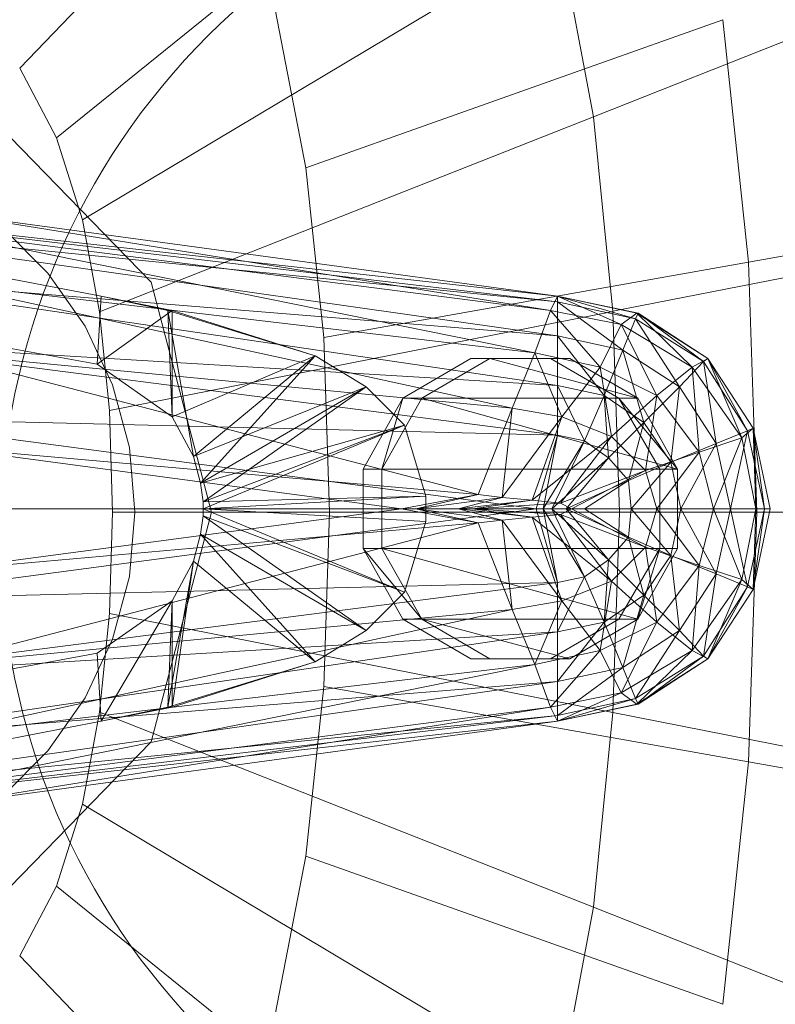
# Model space of a CAD drawing. Header units: metres. Extents: x 391.1 to 430.4, y 12.7 to 28.9.
# Tile 40 of 165: x 401.6247 to 401.6781, y 26.5833 to 26.6528. Entities that reach past the tile are written whole.
import ezdxf

# ---------------------------------------------------------------- set-up
doc = ezdxf.new("R2010")
doc.units = ezdxf.units.M
doc.layers.add('02_MOBILIARIO', color=7, linetype='Continuous', lineweight=18)
doc.layers.add('A-DETL-____-MBND', color=7, linetype='Continuous', lineweight=18)

# ---------------------------------------------------------------- blocks, each defined once
blk = doc.blocks.new('Family - Rentamans PB-155389-01_FON_P0')
at = {"layer": 'A-DETL-____-MBND', "color": 253, "true_color": 0xaaaaaa}
for p, q in [((0.162182, 0.24466), (0.132816, 0.214085)), ((0.167313, 0.23496), (0.135413, 0.209176)), ((0.170917, 0.223503), (0.137237, 0.203378)), ((0.170917, 0.223503), (0.173303, 0.210661)), ((0.203725, 0.222691), (0.173303, 0.210661)), ((0.150843, 0.218224), (0.153017, 0.207046)), ((0.153017, 0.207046), (0.182451, 0.217515)), ((0.182451, 0.217515), (0.184252, 0.200404)), ((0.132816, 0.214085), (0.135413, 0.209176)), ((0.130522, 0.210876), (0.142104, 0.198992)), ((0.142104, 0.198992), (0.130522, 0.210876)), ((0.173303, 0.210661), (0.138444, 0.196879)), ((0.173303, 0.210661), (0.174683, 0.196925)), ((0.135413, 0.209176), (0.137237, 0.203378)), ((0.086572, 0.207986), (0.138572, 0.197986)), ((0.086572, 0.207986), (0.138572, 0.197986)), ((0.153017, 0.207046), (0.154275, 0.195088)), ((0.110771, 0.204686), (0.170771, 0.197587)), ((0.110771, 0.204686), (0.170771, 0.197986)), ((0.170771, 0.197986), (0.110771, 0.204686)), ((0.184252, 0.200404), (0.206894, 0.204419)), ((0.126771, 0.203986), (0.170771, 0.197986)), ((0.126771, 0.203986), (0.170271, 0.196986)), ((0.138271, 0.193186), (0.082271, 0.203486)), ((0.138271, 0.193186), (0.082271, 0.203486)), ((0.113771, 0.203287), (0.170771, 0.195186)), ((0.170771, 0.197587), (0.113771, 0.203287)), ((0.137237, 0.203378), (0.138444, 0.196879)), ((0.205701, 0.203031), (0.174683, 0.196926)), ((0.126771, 0.202587), (0.170271, 0.196986)), ((0.169172, 0.193986), (0.126771, 0.202587)), ((0.131575, 0.202867), (0.13481, 0.199631)), ((0.131575, 0.202867), (0.13481, 0.199631)), ((0.184252, 0.200404), (0.154275, 0.195088)), ((0.184252, 0.200404), (0.184846, 0.182758)), ((0.13481, 0.199631), (0.137435, 0.195883)), ((0.13481, 0.199631), (0.137435, 0.195883)), ((0.117771, 0.199486), (0.170771, 0.191686)), ((0.117771, 0.199486), (0.170771, 0.195186)), ((0.126771, 0.198986), (0.169172, 0.193986)), ((0.167572, 0.190087), (0.126771, 0.198986)), ((0.142104, 0.198992), (0.146343, 0.182758)), ((0.146343, 0.182758), (0.142104, 0.198992)), ((0.138572, 0.197986), (0.138271, 0.193186)), ((0.143271, 0.196986), (0.138572, 0.197986)), ((0.138572, 0.197986), (0.143572, 0.196986)), ((0.143271, 0.196986), (0.138572, 0.197986)), ((0.170271, 0.196986), (0.170771, 0.197986)), ((0.170771, 0.197986), (0.170771, 0.197587)), ((0.170771, 0.197986), (0.176271, 0.196386)), ((0.170771, 0.197986), (0.176372, 0.196787)), ((0.176372, 0.196787), (0.170771, 0.197986)), ((0.170771, 0.197986), (0.176472, 0.196787)), ((0.175271, 0.195986), (0.170771, 0.197986)), ((0.170771, 0.197587), (0.170771, 0.195186)), ((0.170771, 0.197587), (0.175372, 0.194186)), ((0.176271, 0.196386), (0.170771, 0.197587)), ((0.143572, 0.196986), (0.138271, 0.193186)), ((0.138444, 0.196879), (0.139142, 0.189927)), ((0.174683, 0.196924), (0.139142, 0.189927)), ((0.143271, 0.196986), (0.143572, 0.196986)), ((0.153672, 0.193787), (0.143271, 0.196986)), ((0.145072, 0.186686), (0.143271, 0.196986)), ((0.143572, 0.189486), (0.143271, 0.196986)), ((0.153672, 0.193787), (0.143572, 0.196986)), ((0.143572, 0.196986), (0.153672, 0.193787)), ((0.143572, 0.196986), (0.143572, 0.189486)), ((0.169172, 0.193986), (0.170271, 0.196986)), ((0.170271, 0.196986), (0.175271, 0.195986)), ((0.170271, 0.196986), (0.173771, 0.192986)), ((0.174683, 0.196924), (0.175138, 0.182758)), ((0.175271, 0.195986), (0.176372, 0.196787)), ((0.176472, 0.196787), (0.176271, 0.196386)), ((0.176372, 0.196787), (0.176472, 0.196787)), ((0.176372, 0.196787), (0.181372, 0.193587)), ((0.180271, 0.192986), (0.176372, 0.196787)), ((0.176472, 0.196787), (0.181072, 0.193386)), ((0.181372, 0.193587), (0.176472, 0.196787)), ((0.176472, 0.196787), (0.181372, 0.193587)), ((0.176271, 0.196386), (0.175372, 0.194186)), ((0.176271, 0.196386), (0.179372, 0.191587)), ((0.181072, 0.193386), (0.176271, 0.196386)), ((0.137435, 0.195883), (0.139368, 0.191736)), ((0.137435, 0.195883), (0.139368, 0.191736)), ((0.173771, 0.192986), (0.175271, 0.195986)), ((0.175271, 0.195986), (0.180271, 0.192986)), ((0.177771, 0.190986), (0.175271, 0.195986)), ((0.170771, 0.191686), (0.119472, 0.194787)), ((0.119472, 0.194787), (0.170771, 0.188186)), ((0.154275, 0.195088), (0.15469, 0.182758)), ((0.170771, 0.195186), (0.170771, 0.191686)), ((0.170771, 0.195186), (0.174072, 0.190986)), ((0.170771, 0.195186), (0.175372, 0.194186)), ((0.126771, 0.193986), (0.167572, 0.190087)), ((0.165172, 0.183986), (0.126771, 0.193986)), ((0.167572, 0.190087), (0.169172, 0.193986)), ((0.169172, 0.193986), (0.173771, 0.192986)), ((0.171072, 0.189486), (0.169172, 0.193986)), ((0.175372, 0.194186), (0.174072, 0.190986)), ((0.175372, 0.194186), (0.176872, 0.189087)), ((0.175372, 0.194186), (0.179372, 0.191587)), ((0.153672, 0.193787), (0.143572, 0.189486)), ((0.153672, 0.193787), (0.145072, 0.186686)), ((0.145072, 0.186686), (0.153672, 0.193787)), ((0.145572, 0.184787), (0.153672, 0.193787)), ((0.153672, 0.193787), (0.157271, 0.191587)), ((0.157271, 0.191587), (0.153672, 0.193787)), ((0.164649, 0.193587), (0.159855, 0.190787)), ((0.161193, 0.190787), (0.165987, 0.193587)), ((0.165987, 0.193587), (0.164649, 0.193587)), ((0.17028, 0.193587), (0.164649, 0.193587)), ((0.176443, 0.190787), (0.165987, 0.193587)), ((0.165987, 0.193587), (0.171634, 0.193587)), ((0.171634, 0.193587), (0.17028, 0.193587)), ((0.175089, 0.190787), (0.17028, 0.193587)), ((0.176443, 0.190787), (0.171634, 0.193587)), ((0.181072, 0.193386), (0.179372, 0.191587)), ((0.180271, 0.192986), (0.181372, 0.193587)), ((0.181372, 0.193587), (0.181072, 0.193386)), ((0.181072, 0.193386), (0.181972, 0.187587)), ((0.184172, 0.188486), (0.181072, 0.193386)), ((0.181372, 0.193587), (0.184172, 0.188486)), ((0.181372, 0.193587), (0.184572, 0.188686)), ((0.184572, 0.188686), (0.181372, 0.193587)), ((0.183771, 0.187986), (0.181372, 0.193587)), ((0.138271, 0.193186), (0.143572, 0.189486)), ((0.138271, 0.193186), (0.143572, 0.189486)), ((0.171072, 0.189486), (0.173771, 0.192986)), ((0.173771, 0.192986), (0.177771, 0.190986)), ((0.173771, 0.192986), (0.174572, 0.188087)), ((0.177771, 0.190986), (0.180271, 0.192986)), ((0.180271, 0.192986), (0.183771, 0.187986)), ((0.180771, 0.186986), (0.180271, 0.192986)), ((0.139368, 0.191736), (0.140553, 0.187316)), ((0.139368, 0.191736), (0.140553, 0.187316)), ((0.157271, 0.191587), (0.145072, 0.186686)), ((0.157271, 0.191587), (0.145572, 0.184787)), ((0.145572, 0.184787), (0.157271, 0.191587)), ((0.145771, 0.183486), (0.157271, 0.191587)), ((0.157271, 0.191587), (0.159972, 0.188886)), ((0.159972, 0.188886), (0.157271, 0.191587)), ((0.170771, 0.191686), (0.170771, 0.188186)), ((0.174072, 0.190986), (0.170771, 0.191686)), ((0.170771, 0.191686), (0.172672, 0.187787)), ((0.179372, 0.191587), (0.176872, 0.189087)), ((0.179372, 0.191587), (0.178771, 0.186287)), ((0.179372, 0.191587), (0.181972, 0.187587)), ((0.159855, 0.190787), (0.157048, 0.185787)), ((0.159855, 0.190787), (0.158371, 0.185787)), ((0.158371, 0.185787), (0.161193, 0.190787)), ((0.159855, 0.190787), (0.161193, 0.190787)), ((0.161193, 0.190787), (0.176443, 0.190787)), ((0.179251, 0.185787), (0.161193, 0.190787)), ((0.174072, 0.190986), (0.172672, 0.187787)), ((0.176872, 0.189087), (0.174072, 0.190986)), ((0.174072, 0.190986), (0.174372, 0.186587)), ((0.174572, 0.188087), (0.177771, 0.190986)), ((0.176443, 0.190787), (0.175089, 0.190787)), ((0.179251, 0.185787), (0.175089, 0.190787)), ((0.177996, 0.185787), (0.175089, 0.190787)), ((0.179251, 0.185787), (0.176443, 0.190787)), ((0.176972, 0.185686), (0.177771, 0.190986)), ((0.177771, 0.190986), (0.180771, 0.186986)), ((0.139142, 0.189927), (0.139373, 0.182758)), ((0.165172, 0.183986), (0.167572, 0.190087)), ((0.166872, 0.183787), (0.167572, 0.190087)), ((0.167572, 0.190087), (0.171072, 0.189486)), ((0.170771, 0.188186), (0.120972, 0.189386)), ((0.120972, 0.189386), (0.169271, 0.182986)), ((0.143572, 0.189486), (0.145072, 0.186686)), ((0.143572, 0.189486), (0.145072, 0.186686)), ((0.166872, 0.183787), (0.171072, 0.189486)), ((0.168972, 0.183587), (0.171072, 0.189486)), ((0.171072, 0.189486), (0.174572, 0.188087)), ((0.176872, 0.189087), (0.174372, 0.186587)), ((0.176872, 0.189087), (0.175771, 0.184986)), ((0.178771, 0.186287), (0.176872, 0.189087)), ((0.159972, 0.188886), (0.145572, 0.184787)), ((0.159972, 0.188886), (0.145771, 0.183486)), ((0.145771, 0.182986), (0.159972, 0.188886)), ((0.145771, 0.183486), (0.159972, 0.188886)), ((0.159972, 0.188886), (0.161472, 0.183886)), ((0.161472, 0.183886), (0.159972, 0.188886)), ((0.184172, 0.188486), (0.181972, 0.187587)), ((0.184172, 0.188486), (0.182972, 0.182986)), ((0.183771, 0.187986), (0.184572, 0.188686)), ((0.184572, 0.188686), (0.184172, 0.188486)), ((0.185372, 0.182986), (0.184172, 0.188486)), ((0.184572, 0.188686), (0.185771, 0.182986)), ((0.185771, 0.182986), (0.184572, 0.188686)), ((0.184572, 0.188686), (0.185372, 0.182986)), ((0.184572, 0.188686), (0.184771, 0.182986)), ((0.168972, 0.183587), (0.174572, 0.188087)), ((0.170771, 0.188186), (0.169271, 0.182986)), ((0.170771, 0.188186), (0.169771, 0.182986)), ((0.172672, 0.187787), (0.169771, 0.182986)), ((0.172672, 0.187787), (0.170372, 0.182986)), ((0.172672, 0.187787), (0.170771, 0.188186)), ((0.174572, 0.188087), (0.170972, 0.183386)), ((0.174372, 0.186587), (0.172672, 0.187787)), ((0.174572, 0.188087), (0.176972, 0.185686)), ((0.180771, 0.186986), (0.183771, 0.187986)), ((0.181771, 0.182986), (0.183771, 0.187986)), ((0.183771, 0.187986), (0.184771, 0.182986)), ((0.126771, 0.187386), (0.165172, 0.183986)), ((0.159771, 0.182986), (0.126771, 0.187386)), ((0.140553, 0.187316), (0.140951, 0.182758)), ((0.140553, 0.187316), (0.140951, 0.182758)), ((0.181972, 0.187587), (0.178771, 0.186287)), ((0.181972, 0.187587), (0.179472, 0.182986)), ((0.181972, 0.187587), (0.182972, 0.182986)), ((0.145072, 0.186686), (0.145572, 0.184787)), ((0.145072, 0.186686), (0.145572, 0.184787)), ((0.174372, 0.186587), (0.170372, 0.182986)), ((0.174372, 0.186587), (0.171372, 0.182986)), ((0.175771, 0.184986), (0.174372, 0.186587)), ((0.176972, 0.185686), (0.180771, 0.186986)), ((0.177771, 0.182986), (0.180771, 0.186986)), ((0.180771, 0.186986), (0.181771, 0.182986)), ((0.157048, 0.185787), (0.158371, 0.185787)), ((0.157048, 0.185787), (0.157048, 0.180186)), ((0.158371, 0.185787), (0.179251, 0.185787)), ((0.158371, 0.180186), (0.158371, 0.185787)), ((0.170972, 0.183386), (0.176972, 0.185686)), ((0.171771, 0.182986), (0.176972, 0.185686)), ((0.178771, 0.186287), (0.175771, 0.184986)), ((0.178771, 0.186287), (0.175972, 0.182986)), ((0.176972, 0.185686), (0.177771, 0.182986)), ((0.177996, 0.180186), (0.177996, 0.185787)), ((0.177996, 0.185787), (0.179251, 0.185787)), ((0.179472, 0.182986), (0.178771, 0.186287)), ((0.179251, 0.180186), (0.179251, 0.185787)), ((0.175771, 0.184986), (0.171372, 0.182986)), ((0.175771, 0.184986), (0.172672, 0.182986)), ((0.175972, 0.182986), (0.175771, 0.184986)), ((0.145572, 0.184787), (0.145771, 0.183486)), ((0.145572, 0.184787), (0.145771, 0.183486)), ((0.161472, 0.183886), (0.145771, 0.183486)), ((0.145771, 0.182986), (0.161472, 0.183886)), ((0.159771, 0.182986), (0.165172, 0.183986)), ((0.160771, 0.182986), (0.165172, 0.183986)), ((0.160771, 0.182986), (0.166872, 0.183787)), ((0.161472, 0.182087), (0.161472, 0.183886)), ((0.161472, 0.183886), (0.161472, 0.182087)), ((0.163771, 0.182986), (0.166872, 0.183787)), ((0.163771, 0.182986), (0.168972, 0.183587)), ((0.164771, 0.182986), (0.168972, 0.183587)), ((0.165172, 0.183986), (0.166872, 0.183787)), ((0.166872, 0.183787), (0.168972, 0.183587)), ((0.168972, 0.183587), (0.170972, 0.183386)), ((0.169271, 0.182986), (0.120972, 0.176587)), ((0.169271, 0.182986), (0.121771, 0.182986)), ((0.126771, 0.178587), (0.159771, 0.182986)), ((0.126872, 0.182986), (0.159771, 0.182986)), ((0.145771, 0.183486), (0.145771, 0.182986)), ((0.145771, 0.183486), (0.145771, 0.182986)), ((0.145771, 0.182986), (0.161472, 0.182087)), ((0.161472, 0.182087), (0.145771, 0.182986)), ((0.145771, 0.182486), (0.145771, 0.182986)), ((0.145771, 0.182986), (0.145771, 0.182486)), ((0.145771, 0.182986), (0.159972, 0.177087)), ((0.159972, 0.177087), (0.145771, 0.182986)), ((0.159771, 0.182986), (0.160771, 0.182986)), ((0.165172, 0.181986), (0.159771, 0.182986)), ((0.165172, 0.181986), (0.160771, 0.182986)), ((0.160771, 0.182986), (0.163771, 0.182986)), ((0.166872, 0.182186), (0.160771, 0.182986)), ((0.166872, 0.182186), (0.163771, 0.182986)), ((0.163771, 0.182986), (0.164771, 0.182986)), ((0.168972, 0.182386), (0.163771, 0.182986)), ((0.164771, 0.182986), (0.170972, 0.183386)), ((0.168972, 0.182386), (0.164771, 0.182986)), ((0.164771, 0.182986), (0.171771, 0.182986)), ((0.170972, 0.182587), (0.164771, 0.182986)), ((0.169771, 0.182986), (0.169271, 0.182986)), ((0.169271, 0.182986), (0.170771, 0.177787)), ((0.169771, 0.182986), (0.170771, 0.177787)), ((0.170372, 0.182986), (0.169771, 0.182986)), ((0.169771, 0.182986), (0.172672, 0.178186)), ((0.170372, 0.182986), (0.172672, 0.178186)), ((0.171372, 0.182986), (0.170372, 0.182986)), ((0.170372, 0.182986), (0.174372, 0.179386)), ((0.170972, 0.183386), (0.171771, 0.182986)), ((0.170972, 0.182587), (0.171771, 0.182986)), ((0.171372, 0.182986), (0.174372, 0.179386)), ((0.172672, 0.182986), (0.171372, 0.182986)), ((0.171372, 0.182986), (0.175771, 0.180986)), ((0.171771, 0.182986), (0.177771, 0.182986)), ((0.171771, 0.182986), (0.176972, 0.180287)), ((0.175972, 0.182986), (0.172672, 0.182986)), ((0.172672, 0.182986), (0.175771, 0.180986)), ((0.175972, 0.182986), (0.175771, 0.180986)), ((0.179472, 0.182986), (0.175972, 0.182986)), ((0.178771, 0.179686), (0.175972, 0.182986)), ((0.176972, 0.180287), (0.177771, 0.182986)), ((0.177771, 0.182986), (0.181771, 0.182986)), ((0.177771, 0.182986), (0.180771, 0.178986)), ((0.179472, 0.182986), (0.178771, 0.179686)), ((0.182972, 0.182986), (0.179472, 0.182986)), ((0.181972, 0.178386), (0.179472, 0.182986)), ((0.180771, 0.178986), (0.181771, 0.182986)), ((0.181771, 0.182986), (0.184771, 0.182986)), ((0.181771, 0.182986), (0.183771, 0.177986)), ((0.182972, 0.182986), (0.181972, 0.178386)), ((0.185372, 0.182986), (0.182972, 0.182986)), ((0.182972, 0.182986), (0.184172, 0.177486)), ((0.184771, 0.182986), (0.183771, 0.177986)), ((0.185372, 0.182986), (0.184172, 0.177486)), ((0.184572, 0.177287), (0.185771, 0.182986)), ((0.185771, 0.182986), (0.184572, 0.177287)), ((0.184572, 0.177287), (0.185372, 0.182986)), ((0.184771, 0.182986), (0.184572, 0.177287)), ((0.184771, 0.182986), (0.185771, 0.182986)), ((0.185771, 0.182986), (0.185372, 0.182986)), ((0.139373, 0.182758), (0.139142, 0.175589)), ((0.175138, 0.182758), (0.139373, 0.182758)), ((0.140951, 0.182758), (0.140553, 0.1782)), ((0.140951, 0.182758), (0.140553, 0.1782)), ((0.146343, 0.182758), (0.142104, 0.166524)), ((0.142104, 0.166524), (0.146343, 0.182758)), ((0.145572, 0.181186), (0.145771, 0.182486)), ((0.145771, 0.182486), (0.145572, 0.181186)), ((0.159972, 0.177087), (0.145771, 0.182486)), ((0.145771, 0.182486), (0.159972, 0.177087)), ((0.145771, 0.182486), (0.157271, 0.174386)), ((0.157271, 0.174386), (0.145771, 0.182486)), ((0.15469, 0.182758), (0.154275, 0.170428)), ((0.184846, 0.182758), (0.15469, 0.182758)), ((0.165172, 0.181986), (0.166872, 0.182186)), ((0.166872, 0.182186), (0.168972, 0.182386)), ((0.167572, 0.175886), (0.166872, 0.182186)), ((0.171072, 0.176486), (0.166872, 0.182186)), ((0.168972, 0.182386), (0.170972, 0.182587)), ((0.171072, 0.176486), (0.168972, 0.182386)), ((0.174572, 0.177886), (0.168972, 0.182386)), ((0.170972, 0.182587), (0.176972, 0.180287)), ((0.174572, 0.177886), (0.170972, 0.182587)), ((0.175138, 0.182758), (0.174683, 0.168592)), ((0.206353, 0.182758), (0.175138, 0.182758)), ((0.184846, 0.182758), (0.184252, 0.165112)), ((0.207622, 0.182758), (0.184846, 0.182758)), ((0.126771, 0.178587), (0.165172, 0.181986)), ((0.126771, 0.171986), (0.165172, 0.181986)), ((0.159972, 0.177087), (0.161472, 0.182087)), ((0.161472, 0.182087), (0.159972, 0.177087)), ((0.167572, 0.175886), (0.165172, 0.181986)), ((0.145072, 0.179287), (0.145572, 0.181186)), ((0.145572, 0.181186), (0.145072, 0.179287)), ((0.157271, 0.174386), (0.145572, 0.181186)), ((0.145572, 0.181186), (0.157271, 0.174386)), ((0.145572, 0.181186), (0.153672, 0.172186)), ((0.153672, 0.172186), (0.145572, 0.181186)), ((0.175771, 0.180986), (0.174372, 0.179386)), ((0.175771, 0.180986), (0.176872, 0.176886)), ((0.175771, 0.180986), (0.178771, 0.179686)), ((0.157048, 0.180186), (0.158371, 0.180186)), ((0.157048, 0.180186), (0.161193, 0.175186)), ((0.157048, 0.180186), (0.159855, 0.175186)), ((0.158371, 0.180186), (0.179251, 0.180186)), ((0.161193, 0.175186), (0.158371, 0.180186)), ((0.158371, 0.180186), (0.176443, 0.175186)), ((0.174572, 0.177886), (0.176972, 0.180287)), ((0.175089, 0.175186), (0.177996, 0.180186)), ((0.176443, 0.175186), (0.179251, 0.180186)), ((0.176443, 0.175186), (0.177996, 0.180186)), ((0.176972, 0.180287), (0.180771, 0.178986)), ((0.176972, 0.180287), (0.177771, 0.174986)), ((0.179251, 0.180186), (0.177996, 0.180186)), ((0.174372, 0.179386), (0.172672, 0.178186)), ((0.174372, 0.179386), (0.174072, 0.174986)), ((0.174372, 0.179386), (0.176872, 0.176886)), ((0.178771, 0.179686), (0.176872, 0.176886)), ((0.181972, 0.178386), (0.178771, 0.179686)), ((0.178771, 0.179686), (0.179372, 0.174386)), ((0.143271, 0.168986), (0.145072, 0.179287)), ((0.143572, 0.176486), (0.145072, 0.179287)), ((0.145072, 0.179287), (0.143572, 0.176486)), ((0.145072, 0.179287), (0.143572, 0.168986)), ((0.153672, 0.172186), (0.145072, 0.179287)), ((0.145072, 0.179287), (0.153672, 0.172186)), ((0.177771, 0.174986), (0.180771, 0.178986)), ((0.180771, 0.178986), (0.180271, 0.172986)), ((0.180771, 0.178986), (0.183771, 0.177986)), ((0.140553, 0.1782), (0.139368, 0.17378)), ((0.140553, 0.1782), (0.139368, 0.17378)), ((0.172672, 0.178186), (0.170771, 0.177787)), ((0.172672, 0.178186), (0.170771, 0.174287)), ((0.172672, 0.178186), (0.174072, 0.174986)), ((0.181972, 0.178386), (0.179372, 0.174386)), ((0.183771, 0.177986), (0.180271, 0.172986)), ((0.181072, 0.172587), (0.181972, 0.178386)), ((0.183771, 0.177986), (0.181372, 0.172386)), ((0.184172, 0.177486), (0.181972, 0.178386)), ((0.183771, 0.177986), (0.184572, 0.177287)), ((0.170771, 0.177787), (0.119472, 0.171186)), ((0.170771, 0.177787), (0.120972, 0.176587)), ((0.170771, 0.177787), (0.170771, 0.174287)), ((0.174572, 0.177886), (0.171072, 0.176486)), ((0.174572, 0.177886), (0.173771, 0.172986)), ((0.177771, 0.174986), (0.174572, 0.177886)), ((0.184172, 0.177486), (0.181072, 0.172587)), ((0.184172, 0.177486), (0.181372, 0.172386)), ((0.181372, 0.172386), (0.184572, 0.177287)), ((0.184572, 0.177287), (0.181372, 0.172386)), ((0.184572, 0.177287), (0.184172, 0.177486)), ((0.157271, 0.174386), (0.159972, 0.177087)), ((0.159972, 0.177087), (0.157271, 0.174386)), ((0.176872, 0.176886), (0.174072, 0.174986)), ((0.176872, 0.176886), (0.175372, 0.171787)), ((0.176872, 0.176886), (0.179372, 0.174386)), ((0.126771, 0.171986), (0.167572, 0.175886)), ((0.126771, 0.166986), (0.167572, 0.175886)), ((0.138271, 0.172787), (0.143572, 0.176486)), ((0.143572, 0.176486), (0.138271, 0.172787)), ((0.138572, 0.167986), (0.143572, 0.176486)), ((0.143271, 0.168986), (0.143572, 0.176486)), ((0.143572, 0.176486), (0.143572, 0.168986)), ((0.167572, 0.175886), (0.171072, 0.176486)), ((0.169172, 0.171986), (0.167572, 0.175886)), ((0.171072, 0.176486), (0.169172, 0.171986)), ((0.173771, 0.172986), (0.171072, 0.176486)), ((0.139142, 0.175589), (0.138444, 0.168636)), ((0.174683, 0.168592), (0.139142, 0.175589)), ((0.159855, 0.175186), (0.161193, 0.175186)), ((0.159855, 0.175186), (0.164649, 0.172386)), ((0.161193, 0.175186), (0.176443, 0.175186)), ((0.165987, 0.172386), (0.161193, 0.175186)), ((0.161193, 0.175186), (0.171634, 0.172386)), ((0.17028, 0.172386), (0.175089, 0.175186)), ((0.171634, 0.172386), (0.176443, 0.175186)), ((0.176443, 0.175186), (0.175089, 0.175186)), ((0.174072, 0.174986), (0.170771, 0.174287)), ((0.174072, 0.174986), (0.170771, 0.170787)), ((0.177771, 0.174986), (0.173771, 0.172986)), ((0.174072, 0.174986), (0.175372, 0.171787)), ((0.175271, 0.169986), (0.177771, 0.174986)), ((0.180271, 0.172986), (0.177771, 0.174986)), ((0.170771, 0.174287), (0.117771, 0.166486)), ((0.170771, 0.174287), (0.119472, 0.171186)), ((0.153672, 0.172186), (0.157271, 0.174386)), ((0.157271, 0.174386), (0.153672, 0.172186)), ((0.170771, 0.174287), (0.170771, 0.170787)), ((0.179372, 0.174386), (0.175372, 0.171787)), ((0.179372, 0.174386), (0.176271, 0.169587)), ((0.179372, 0.174386), (0.181072, 0.172587)), ((0.139368, 0.17378), (0.137435, 0.169633)), ((0.139368, 0.17378), (0.137435, 0.169633)), ((0.082271, 0.162486), (0.138271, 0.172787)), ((0.082271, 0.162486), (0.138271, 0.172787)), ((0.138271, 0.172787), (0.138572, 0.167986)), ((0.173771, 0.172986), (0.169172, 0.171986)), ((0.173771, 0.172986), (0.170271, 0.168986)), ((0.175271, 0.169986), (0.173771, 0.172986)), ((0.180271, 0.172986), (0.175271, 0.169986)), ((0.181072, 0.172587), (0.176271, 0.169587)), ((0.180271, 0.172986), (0.176372, 0.169186)), ((0.181072, 0.172587), (0.176472, 0.169186)), ((0.181372, 0.172386), (0.180271, 0.172986)), ((0.181372, 0.172386), (0.181072, 0.172587)), ((0.169172, 0.171986), (0.126771, 0.163386)), ((0.169172, 0.171986), (0.126771, 0.166986)), ((0.143271, 0.168986), (0.153672, 0.172186)), ((0.153672, 0.172186), (0.143572, 0.168986)), ((0.143572, 0.168986), (0.153672, 0.172186)), ((0.164649, 0.172386), (0.165987, 0.172386)), ((0.164649, 0.172386), (0.17028, 0.172386)), ((0.171634, 0.172386), (0.165987, 0.172386)), ((0.170271, 0.168986), (0.169172, 0.171986)), ((0.17028, 0.172386), (0.171634, 0.172386)), ((0.175372, 0.171787), (0.170771, 0.170787)), ((0.175372, 0.171787), (0.170771, 0.168386)), ((0.175372, 0.171787), (0.176271, 0.169587)), ((0.181372, 0.172386), (0.176372, 0.169186)), ((0.181372, 0.172386), (0.176472, 0.169186)), ((0.176472, 0.169186), (0.181372, 0.172386)), ((0.170771, 0.170787), (0.113771, 0.162686)), ((0.170771, 0.170787), (0.117771, 0.166486)), ((0.154275, 0.170428), (0.153017, 0.15847)), ((0.184252, 0.165112), (0.154275, 0.170428)), ((0.170771, 0.170787), (0.170771, 0.168386)), ((0.137435, 0.169633), (0.13481, 0.165885)), ((0.137435, 0.169633), (0.13481, 0.165885)), ((0.175271, 0.169986), (0.170271, 0.168986)), ((0.170771, 0.167986), (0.175271, 0.169986)), ((0.176372, 0.169186), (0.175271, 0.169986)), ((0.170271, 0.168986), (0.126771, 0.161986)), ((0.170271, 0.168986), (0.126771, 0.163386)), ((0.138572, 0.167986), (0.143271, 0.168986)), ((0.143572, 0.168986), (0.138572, 0.167986)), ((0.138572, 0.167986), (0.143572, 0.168986)), ((0.143572, 0.168986), (0.143271, 0.168986)), ((0.170771, 0.167986), (0.170271, 0.168986)), ((0.176271, 0.169587), (0.170771, 0.168386)), ((0.176271, 0.169587), (0.170771, 0.167986)), ((0.176472, 0.169186), (0.170771, 0.167986)), ((0.176472, 0.169186), (0.170771, 0.167986)), ((0.176372, 0.169186), (0.170771, 0.167986)), ((0.176271, 0.169587), (0.176472, 0.169186)), ((0.176472, 0.169186), (0.176372, 0.169186)), ((0.170771, 0.168386), (0.110771, 0.161287)), ((0.170771, 0.168386), (0.113771, 0.162686)), ((0.138444, 0.168636), (0.137237, 0.162138)), ((0.173303, 0.154855), (0.138444, 0.168636)), ((0.170771, 0.168386), (0.170771, 0.167986)), ((0.174683, 0.168592), (0.173303, 0.154855)), ((0.205701, 0.162485), (0.174683, 0.168592)), ((0.138572, 0.167986), (0.086572, 0.157986)), ((0.086572, 0.157986), (0.138572, 0.167986)), ((0.170771, 0.167986), (0.110771, 0.161287)), ((0.170771, 0.167986), (0.110771, 0.161287)), ((0.170771, 0.167986), (0.126771, 0.161986)), ((0.142104, 0.166524), (0.130522, 0.154641)), ((0.130522, 0.154641), (0.142104, 0.166524)), ((0.13481, 0.165885), (0.131575, 0.162649)), ((0.13481, 0.165885), (0.131575, 0.162649)), ((0.184252, 0.165112), (0.182451, 0.148001)), ((0.206894, 0.161098), (0.184252, 0.165112)), ((0.137237, 0.162138), (0.135413, 0.15634)), ((0.170917, 0.142013), (0.137237, 0.162138)), ((0.153017, 0.15847), (0.150843, 0.147292)), ((0.182451, 0.148001), (0.153017, 0.15847)), ((0.135413, 0.15634), (0.132816, 0.151431)), ((0.167313, 0.130556), (0.135413, 0.15634)), ((0.173303, 0.154855), (0.170917, 0.142013)), ((0.203725, 0.142826), (0.173303, 0.154855)), ((0.162182, 0.120856), (0.132816, 0.151431))]:
    blk.add_line(p, q, dxfattribs=at)
blk = doc.blocks.new('LONDR55-XX_ZZ-ARQ-CAA-M3D-Londres55_ifc-1-01_FON_P0')
at = {"layer": '02_MOBILIARIO', "color": 253, "lineweight": 18, "true_color": 0xaaaaaa}
blk.add_blockref('Family - Rentamans PB-155389-01_FON_P0', (401.49193, 26.435322), dxfattribs=at)
blk = doc.blocks.new('ZYR_02_02 Punts Consum - 01 Punt Consum AF-687799-01_FON_P0')
at = {"layer": 'A-DETL-____-MBND', "color": 5, "true_color": 0x0000fa}
blk.add_circle((0, 0), 0.05, dxfattribs=at)

msp = doc.modelspace()

# ---------------------------------------------------------------- block references
at = {"lineweight": 5}
msp.add_blockref('LONDR55-XX_ZZ-ARQ-CAA-M3D-Londres55_ifc-1-01_FON_P0', (0, 0), dxfattribs=at)
at = {"layer": 'A-DETL-____-MBND', "color": 5, "true_color": 0x0000fa, "rotation": 269.9999999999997}
msp.add_blockref('ZYR_02_02 Punts Consum - 01 Punt Consum AF-687799-01_FON_P0', (401.673396, 26.61636), dxfattribs=at)

doc.saveas('drawing.dxf')
